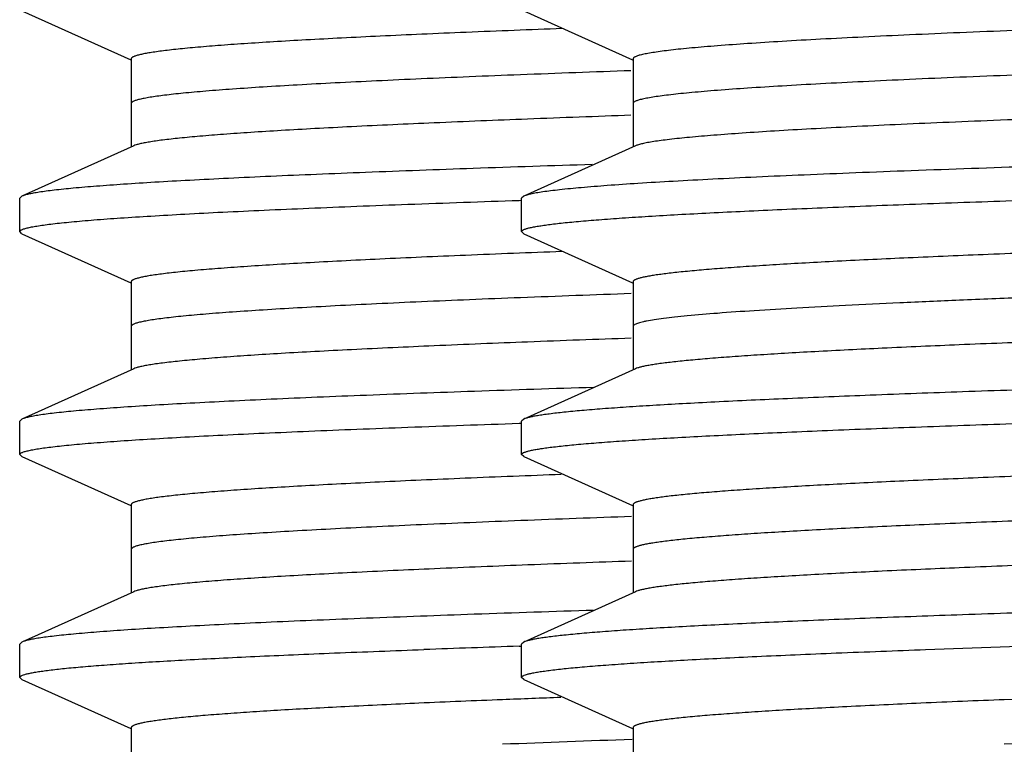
# Model space of a CAD drawing. Header units: inches. Extents: x 0 to 22, y 0 to 17.
# Tile 25 of 217: x 6.1308 to 6.2191, y 5.6432 to 5.7083. Entities that reach past the tile are written whole.
import ezdxf

# ---------------------------------------------------------------- set-up
doc = ezdxf.new("R2010")
doc.units = ezdxf.units.IN
doc.header["$LTSCALE"] = 1.21
doc.header["$MEASUREMENT"] = 0
doc.layers.get('0').update_dxf_attribs({"linetype": 'CONTINUOUS'})
doc.layers.add('02___PRT_ALL_AXES', color=7, linetype='CONTINUOUS')

msp = doc.modelspace()

# ---------------------------------------------------------------- linework, layer by layer
at = {"color": 7, "linetype": 'CONTINUOUS'}
for p, q in [((6.131002, 5.709051), (6.140762, 5.704652)), ((6.176002, 5.709051), (6.185762, 5.704652)), ((6.140799, 5.704734), (6.140799, 5.696834)), ((6.185799, 5.704734), (6.185799, 5.696834)), ((6.14102, 5.696933), (6.131002, 5.692417)), ((6.18602, 5.696933), (6.176002, 5.692417)), ((6.131002, 5.692417), (6.130799, 5.692234)), ((6.176002, 5.692417), (6.175799, 5.692234)), ((6.130799, 5.689234), (6.130799, 5.692234)), ((6.17558, 5.69204), (6.175793, 5.692048)), ((6.175799, 5.689234), (6.175799, 5.692234)), ((6.131002, 5.689051), (6.130799, 5.689234)), ((6.131002, 5.689051), (6.140762, 5.684652)), ((6.176002, 5.689051), (6.175799, 5.689234)), ((6.176002, 5.689051), (6.185762, 5.684652)), ((6.140799, 5.684734), (6.140799, 5.676834)), ((6.185799, 5.684734), (6.185799, 5.676834)), ((6.14102, 5.676933), (6.131002, 5.672417)), ((6.18602, 5.676933), (6.176002, 5.672417)), ((6.131002, 5.672417), (6.130799, 5.672234)), ((6.130799, 5.669234), (6.130799, 5.672234)), ((6.17558, 5.67204), (6.175793, 5.672048)), ((6.176002, 5.672417), (6.175799, 5.672234)), ((6.175799, 5.669234), (6.175799, 5.672234)), ((6.131002, 5.669051), (6.130799, 5.669234)), ((6.131002, 5.669051), (6.140762, 5.664652)), ((6.176002, 5.669051), (6.175799, 5.669234)), ((6.176002, 5.669051), (6.185762, 5.664652)), ((6.140799, 5.664734), (6.140799, 5.656834)), ((6.185799, 5.664734), (6.185799, 5.656834)), ((6.14102, 5.656933), (6.131002, 5.652417)), ((6.18602, 5.656933), (6.176002, 5.652417)), ((6.131002, 5.652417), (6.130799, 5.652234)), ((6.130799, 5.649234), (6.130799, 5.652234)), ((6.175576, 5.65204), (6.175789, 5.652047)), ((6.176002, 5.652417), (6.175799, 5.652234)), ((6.175799, 5.649234), (6.175799, 5.652234)), ((6.131002, 5.649051), (6.130799, 5.649234)), ((6.176002, 5.649051), (6.175799, 5.649234)), ((6.131002, 5.649051), (6.140762, 5.644652)), ((6.176002, 5.649051), (6.185762, 5.644652)), ((6.140799, 5.644734), (6.140799, 5.636834)), ((6.185799, 5.644734), (6.185799, 5.636834))]:
    msp.add_line(p, q, dxfattribs=at)
for centre, radius, start, end in [((6.268971, 2.856026), 2.797573, 91.913132, 92.088071), ((6.267069, 3.303279), 2.345806, 92.143349, 92.271498)]:
    msp.add_arc(centre, radius, start, end, dxfattribs=at)
at = {"color": 9, "linetype": 'CONTINUOUS'}
msp.add_arc((6.28258, 2.892763), 2.752618, 92.016519, 92.258732, dxfattribs=at)
at = {"color": 7, "linetype": 'CONTINUOUS'}
for points, knots in [([(6.342171, 5.710988), (6.337803, 5.710855), (6.328912, 5.710591), (6.315417, 5.710203), (6.301671, 5.709815), (6.287882, 5.709427), (6.274258, 5.709039), (6.261003, 5.708651), (6.248318, 5.708264), (6.236392, 5.707877), (6.227012, 5.707547), (6.220022, 5.707281), (6.215212, 5.707086), (6.210716, 5.706891), (6.206553, 5.706697), (6.202737, 5.706503), (6.199283, 5.706309), (6.196204, 5.706115), (6.193879, 5.705948), (6.192214, 5.705813), (6.191116, 5.705716), (6.190119, 5.705619), (6.189224, 5.705522), (6.188432, 5.705425), (6.187745, 5.705328), (6.187161, 5.705232), (6.186742, 5.705148), (6.186459, 5.705079), (6.186286, 5.705031), (6.186139, 5.704983), (6.186019, 5.704935), (6.185925, 5.704887), (6.185856, 5.704838), (6.185811, 5.704789), (6.185799, 5.704751), (6.185799, 5.704734)], [0, 0, 0, 0, 0.083711, 0.170354, 0.258581, 0.347093, 0.43455, 0.519635, 0.601071, 0.677631, 0.748163, 0.780834, 0.811608, 0.840372, 0.867014, 0.891438, 0.913552, 0.933271, 0.950526, 0.958208, 0.965251, 0.971648, 0.977396, 0.982489, 0.986923, 0.990696, 0.993809, 0.995118, 0.996264, 0.997249, 0.998075, 0.998747, 0.999274, 0.999677, 1, 1, 1, 1]), ([(6.179458, 5.707449), (6.176581, 5.707341), (6.17238, 5.707177), (6.166939, 5.706945), (6.163221, 5.706776), (6.159759, 5.706607), (6.156565, 5.706438), (6.153647, 5.70627), (6.151014, 5.706101), (6.148672, 5.705933), (6.146907, 5.705788), (6.145645, 5.705671), (6.144814, 5.705587), (6.14406, 5.705502), (6.143383, 5.705418), (6.142785, 5.705334), (6.142266, 5.70525), (6.141826, 5.705166), (6.141509, 5.705093), (6.141297, 5.705034), (6.141166, 5.704992), (6.141055, 5.70495), (6.140964, 5.704908), (6.140893, 5.704866), (6.140841, 5.704824), (6.140808, 5.704781), (6.140799, 5.704749), (6.140799, 5.704734)], [0, 0, 0, 0, 0.222274, 0.324483, 0.42034, 0.509578, 0.591952, 0.667221, 0.735177, 0.795639, 0.84843, 0.871904, 0.893412, 0.912942, 0.930481, 0.946019, 0.959549, 0.97107, 0.980592, 0.984608, 0.988133, 0.991174, 0.99374, 0.995851, 0.997541, 0.998879, 1, 1, 1, 1]), ([(6.342171, 5.702988), (6.337944, 5.702859), (6.329345, 5.702603), (6.316291, 5.702228), (6.302989, 5.701852), (6.28963, 5.701476), (6.276399, 5.701101), (6.263485, 5.700725), (6.251069, 5.70035), (6.239327, 5.699975), (6.228424, 5.6996), (6.219935, 5.69928), (6.213678, 5.699021), (6.209425, 5.698833), (6.205488, 5.698644), (6.20188, 5.698456), (6.198615, 5.698268), (6.195703, 5.698081), (6.193156, 5.697894), (6.190982, 5.697708), (6.189407, 5.697546), (6.18834, 5.697413), (6.187685, 5.697319), (6.187128, 5.697226), (6.18667, 5.697133), (6.18635, 5.697052), (6.186144, 5.696984), (6.186059, 5.696951), (6.18602, 5.696933)], [0, 0, 0, 0, 0.081155, 0.165106, 0.250622, 0.336525, 0.421596, 0.504634, 0.58447, 0.659977, 0.73009, 0.793822, 0.823011, 0.850276, 0.875519, 0.898656, 0.919603, 0.938287, 0.954645, 0.96862, 0.980167, 0.985019, 0.989252, 0.992864, 0.995856, 0.998231, 0.99919, 1, 1, 1, 1]), ([(6.185617, 5.699672), (6.182524, 5.699563), (6.176635, 5.699347), (6.168282, 5.699009), (6.161924, 5.698718), (6.157355, 5.698482), (6.15434, 5.698311), (6.151613, 5.698141), (6.149181, 5.697972), (6.147051, 5.697802), (6.14523, 5.697634), (6.143909, 5.697487), (6.14301, 5.697367), (6.142456, 5.697282), (6.141981, 5.697198), (6.141588, 5.697114), (6.141275, 5.69703), (6.141095, 5.696967), (6.14102, 5.696933)], [0, 0, 0, 0, 0.207668, 0.395324, 0.560808, 0.634635, 0.702227, 0.763388, 0.817954, 0.865766, 0.906689, 0.940627, 0.95495, 0.967497, 0.978267, 0.987263, 0.994498, 1, 1, 1, 1]), ([(6.175799, 5.689234), (6.175799, 5.689247), (6.175807, 5.689276), (6.175836, 5.689315), (6.175883, 5.689353), (6.175946, 5.689391), (6.176027, 5.689429), (6.176126, 5.689467), (6.176242, 5.689505), (6.176431, 5.689559), (6.176713, 5.689625), (6.177105, 5.6897), (6.177567, 5.689776), (6.1781, 5.689852), (6.178703, 5.689929), (6.179375, 5.690005), (6.180117, 5.690081), (6.181243, 5.690187), (6.182821, 5.690318), (6.184915, 5.69047), (6.187274, 5.690623), (6.189891, 5.690775), (6.192762, 5.690928), (6.195878, 5.691081), (6.199234, 5.691233), (6.204162, 5.691444), (6.210857, 5.691704), (6.219488, 5.692008), (6.228855, 5.692312), (6.238872, 5.692617), (6.249444, 5.692922), (6.260475, 5.693227), (6.271861, 5.693533), (6.283497, 5.693838), (6.295276, 5.694143), (6.307088, 5.694449), (6.318822, 5.694754), (6.33037, 5.695059), (6.341626, 5.695364), (6.352483, 5.69567), (6.362843, 5.695974), (6.372608, 5.696279), (6.381689, 5.696584), (6.389999, 5.696888), (6.397464, 5.697191), (6.403122, 5.697452), (6.407175, 5.697664), (6.409841, 5.697816), (6.41225, 5.697969), (6.414396, 5.698121), (6.416273, 5.698273), (6.417878, 5.698424), (6.419042, 5.698555), (6.419834, 5.698663), (6.420324, 5.698739), (6.420743, 5.698815), (6.421092, 5.69889), (6.42137, 5.698965), (6.421529, 5.699021), (6.421596, 5.699051)], [0, 0, 0, 0, 0.00016, 0.00035, 0.000589, 0.000887, 0.001248, 0.001676, 0.002172, 0.002737, 0.004077, 0.005697, 0.007601, 0.009787, 0.012256, 0.015005, 0.018035, 0.021342, 0.028787, 0.037324, 0.046933, 0.057592, 0.069278, 0.081963, 0.095618, 0.110212, 0.14208, 0.177272, 0.215461, 0.256295, 0.299394, 0.344359, 0.390773, 0.438206, 0.486219, 0.534365, 0.582197, 0.629271, 0.675151, 0.719412, 0.761644, 0.801456, 0.838478, 0.872365, 0.902807, 0.929519, 0.941399, 0.952258, 0.96207, 0.970814, 0.978471, 0.985022, 0.990456, 0.992751, 0.994763, 0.996493, 0.99794, 0.999108, 1, 1, 1, 1]), ([(6.346009, 5.698488), (6.341396, 5.698359), (6.33201, 5.698102), (6.317762, 5.697726), (6.303244, 5.697349), (6.288664, 5.696972), (6.274228, 5.696596), (6.26014, 5.696219), (6.246601, 5.695843), (6.233803, 5.695467), (6.221928, 5.695091), (6.212686, 5.69477), (6.205879, 5.694511), (6.201257, 5.694322), (6.196981, 5.694133), (6.193067, 5.693944), (6.189528, 5.693756), (6.186377, 5.693568), (6.183625, 5.693381), (6.181282, 5.693194), (6.17959, 5.693032), (6.178447, 5.692898), (6.177749, 5.692804), (6.177158, 5.692711), (6.176675, 5.692618), (6.176341, 5.692536), (6.176129, 5.692469), (6.176041, 5.692435), (6.176003, 5.692417)], [0, 0, 0, 0, 0.081366, 0.165531, 0.251272, 0.337392, 0.422661, 0.505869, 0.585838, 0.661436, 0.731589, 0.795304, 0.824461, 0.851679, 0.876861, 0.899917, 0.920768, 0.939339, 0.955566, 0.969394, 0.980774, 0.985537, 0.989676, 0.99319, 0.996079, 0.998345, 0.999248, 1, 1, 1, 1]), ([(6.182136, 5.695254), (6.178579, 5.695141), (6.171805, 5.694917), (6.163563, 5.694617), (6.157511, 5.694374), (6.15341, 5.694197), (6.149621, 5.694021), (6.146155, 5.693845), (6.143022, 5.693669), (6.140234, 5.693493), (6.137797, 5.693318), (6.135721, 5.693143), (6.134219, 5.692991), (6.133203, 5.692867), (6.13258, 5.692779), (6.132051, 5.692691), (6.131616, 5.692604), (6.131313, 5.692528), (6.131119, 5.692465), (6.131039, 5.692433), (6.131003, 5.692417)], [0, 0, 0, 0, 0.208321, 0.396734, 0.482733, 0.562905, 0.636996, 0.704784, 0.76606, 0.82063, 0.868337, 0.909035, 0.942604, 0.956692, 0.968969, 0.979432, 0.988079, 0.994924, 0.99768, 1, 1, 1, 1]), ([(6.411579, 5.694535), (6.411513, 5.694506), (6.411357, 5.694449), (6.411089, 5.694374), (6.410756, 5.694299), (6.410358, 5.694223), (6.409896, 5.694148), (6.409153, 5.69404), (6.408064, 5.693909), (6.406567, 5.693758), (6.404822, 5.693607), (6.402831, 5.693455), (6.400599, 5.693303), (6.398132, 5.69315), (6.394389, 5.692939), (6.389168, 5.692678), (6.382288, 5.692375), (6.374635, 5.692072), (6.366281, 5.691768), (6.357303, 5.691464), (6.347784, 5.691159), (6.337811, 5.690854), (6.327477, 5.69055), (6.316879, 5.690245), (6.306112, 5.68994), (6.295279, 5.689635), (6.284477, 5.68933), (6.273809, 5.689026), (6.263371, 5.688721), (6.253261, 5.688416), (6.243573, 5.688112), (6.234395, 5.687807), (6.225814, 5.687503), (6.217907, 5.6872), (6.210749, 5.686896), (6.205282, 5.686636), (6.201332, 5.686425), (6.198704, 5.686273), (6.196306, 5.68612), (6.194146, 5.685968), (6.192229, 5.685817), (6.190784, 5.685686), (6.189753, 5.68558), (6.189074, 5.685504), (6.188458, 5.685427), (6.187906, 5.685351), (6.187418, 5.685275), (6.186995, 5.6852), (6.186636, 5.685124), (6.186378, 5.685058), (6.186204, 5.685005), (6.186098, 5.684967), (6.186008, 5.684929), (6.185934, 5.684891), (6.185875, 5.684853), (6.185833, 5.684815), (6.185806, 5.684776), (6.185799, 5.684747), (6.185799, 5.684734)], [0, 0, 0, 0, 0.000957, 0.002188, 0.003697, 0.005486, 0.007556, 0.009907, 0.015449, 0.022103, 0.029855, 0.038689, 0.048586, 0.059523, 0.071475, 0.098314, 0.128856, 0.162822, 0.199896, 0.239737, 0.281977, 0.326226, 0.372076, 0.419101, 0.466867, 0.514934, 0.562856, 0.610191, 0.656501, 0.701358, 0.744347, 0.785072, 0.823156, 0.858247, 0.890022, 0.918188, 0.930836, 0.942487, 0.953114, 0.962695, 0.971208, 0.978632, 0.981932, 0.984954, 0.987698, 0.990162, 0.992345, 0.994247, 0.995867, 0.997209, 0.997776, 0.998275, 0.998707, 0.999074, 0.999378, 0.999626, 0.999827, 1, 1, 1, 1]), ([(6.130799, 5.689234), (6.130799, 5.689249), (6.13081, 5.689283), (6.130849, 5.689328), (6.130909, 5.689371), (6.130992, 5.689414), (6.131097, 5.689457), (6.131226, 5.689501), (6.131378, 5.689544), (6.131626, 5.689606), (6.131994, 5.689681), (6.132506, 5.689767), (6.133109, 5.689854), (6.133805, 5.689941), (6.134591, 5.690028), (6.135467, 5.690115), (6.136434, 5.690203), (6.137899, 5.690324), (6.13995, 5.690474), (6.142669, 5.690647), (6.145725, 5.690822), (6.149109, 5.690996), (6.15281, 5.69117), (6.156818, 5.691345), (6.161121, 5.69152), (6.167407, 5.69176), (6.172258, 5.691929), (6.17558, 5.69204)], [0, 0, 0, 0, 0.001008, 0.002256, 0.003879, 0.00594, 0.00847, 0.011483, 0.014989, 0.018994, 0.02851, 0.040047, 0.053609, 0.06919, 0.08678, 0.106369, 0.127947, 0.1515, 0.204462, 0.26509, 0.333212, 0.408627, 0.491099, 0.580388, 0.676223, 0.778309, 1, 1, 1, 1]), ([(6.179403, 5.687447), (6.176529, 5.687339), (6.172334, 5.687175), (6.166901, 5.686944), (6.163187, 5.686775), (6.159731, 5.686606), (6.156542, 5.686437), (6.153628, 5.686269), (6.150998, 5.6861), (6.14866, 5.685932), (6.146897, 5.685788), (6.145638, 5.68567), (6.144808, 5.685586), (6.144055, 5.685502), (6.143379, 5.685417), (6.142782, 5.685333), (6.142264, 5.68525), (6.141824, 5.685166), (6.141508, 5.685093), (6.141296, 5.685034), (6.141165, 5.684992), (6.141055, 5.68495), (6.140964, 5.684908), (6.140893, 5.684866), (6.140841, 5.684824), (6.140808, 5.684781), (6.140799, 5.684749), (6.140799, 5.684734)], [0, 0, 0, 0, 0.222291, 0.324502, 0.420363, 0.5096, 0.591971, 0.667241, 0.735192, 0.795649, 0.848439, 0.871911, 0.893417, 0.912944, 0.930482, 0.946019, 0.959549, 0.97107, 0.98059, 0.984606, 0.98813, 0.99117, 0.993737, 0.995848, 0.997539, 0.998878, 1, 1, 1, 1]), ([(6.411799, 5.686734), (6.411799, 5.686721), (6.411793, 5.686693), (6.411766, 5.686654), (6.411723, 5.686615), (6.411665, 5.686578), (6.411591, 5.68654), (6.411501, 5.686502), (6.411394, 5.686464), (6.411221, 5.68641), (6.410963, 5.686344), (6.410604, 5.686269), (6.41018, 5.686193), (6.409693, 5.686117), (6.409141, 5.686041), (6.408525, 5.685965), (6.407846, 5.685889), (6.406815, 5.685783), (6.40537, 5.685652), (6.403452, 5.6855), (6.401292, 5.685348), (6.398895, 5.685196), (6.396266, 5.685043), (6.392317, 5.684832), (6.38685, 5.684572), (6.379692, 5.684269), (6.371785, 5.683965), (6.363203, 5.683661), (6.354026, 5.683357), (6.344337, 5.683052), (6.334227, 5.682748), (6.32379, 5.682443), (6.313121, 5.682138), (6.30232, 5.681833), (6.291486, 5.681528), (6.28072, 5.681224), (6.270121, 5.680919), (6.259788, 5.680614), (6.249815, 5.680309), (6.240296, 5.680005), (6.231317, 5.679701), (6.222963, 5.679397), (6.215311, 5.679093), (6.208431, 5.67879), (6.20321, 5.67853), (6.199467, 5.678318), (6.197, 5.678166), (6.194768, 5.678014), (6.192777, 5.677862), (6.191032, 5.67771), (6.189535, 5.677559), (6.188446, 5.677428), (6.187703, 5.677321), (6.187241, 5.677245), (6.186843, 5.677169), (6.18651, 5.677094), (6.186241, 5.677019), (6.186086, 5.676963), (6.18602, 5.676933)], [0, 0, 0, 0, 0.000173, 0.000374, 0.000621, 0.000926, 0.001292, 0.001724, 0.002223, 0.00279, 0.004132, 0.005754, 0.007655, 0.009838, 0.012301, 0.015045, 0.018067, 0.021368, 0.028792, 0.037304, 0.046885, 0.057513, 0.069164, 0.081811, 0.109978, 0.141753, 0.176844, 0.214928, 0.255652, 0.298642, 0.343499, 0.389809, 0.437144, 0.485066, 0.533133, 0.580899, 0.627925, 0.673774, 0.718023, 0.760263, 0.800105, 0.837179, 0.871144, 0.901687, 0.928525, 0.940478, 0.951414, 0.961311, 0.970146, 0.977898, 0.984551, 0.990094, 0.992445, 0.994515, 0.996304, 0.997812, 0.999043, 1, 1, 1, 1]), ([(6.421788, 5.682192), (6.421781, 5.682178), (6.421758, 5.682149), (6.42171, 5.682111), (6.421646, 5.682074), (6.421526, 5.682019), (6.421331, 5.681953), (6.421043, 5.681879), (6.420686, 5.681803), (6.420259, 5.681728), (6.419761, 5.681652), (6.41896, 5.681545), (6.417786, 5.681414), (6.416172, 5.681264), (6.414287, 5.681113), (6.412137, 5.680961), (6.409726, 5.68081), (6.40706, 5.680658), (6.404145, 5.680506), (6.400987, 5.680354), (6.397594, 5.680201), (6.392623, 5.679992), (6.385884, 5.679733), (6.377212, 5.679431), (6.367818, 5.679127), (6.357789, 5.678824), (6.347218, 5.67852), (6.336201, 5.678216), (6.324839, 5.677912), (6.313238, 5.677608), (6.301504, 5.677304), (6.289745, 5.677), (6.27807, 5.676696), (6.266585, 5.676392), (6.255397, 5.676088), (6.244609, 5.675784), (6.234319, 5.675481), (6.224622, 5.675177), (6.215608, 5.674874), (6.207359, 5.674572), (6.199951, 5.67427), (6.194336, 5.67401), (6.190315, 5.673799), (6.187669, 5.673647), (6.185279, 5.673495), (6.18315, 5.673344), (6.181287, 5.673193), (6.179695, 5.673042), (6.178539, 5.672911), (6.177753, 5.672804), (6.177267, 5.672728), (6.176851, 5.672653), (6.176504, 5.672578), (6.176228, 5.672503), (6.176069, 5.672447), (6.176003, 5.672417)], [0, 0, 0, 0, 0.000194, 0.000437, 0.00074, 0.001106, 0.002038, 0.003243, 0.004726, 0.006489, 0.008533, 0.010857, 0.016341, 0.022932, 0.030618, 0.039382, 0.049203, 0.060062, 0.071932, 0.084786, 0.098596, 0.11333, 0.14543, 0.180796, 0.219101, 0.259992, 0.303094, 0.348011, 0.394329, 0.441625, 0.489463, 0.537402, 0.585001, 0.631823, 0.677436, 0.721423, 0.763377, 0.802916, 0.839674, 0.873313, 0.903528, 0.930038, 0.941828, 0.952604, 0.962342, 0.97102, 0.978619, 0.985122, 0.990517, 0.992796, 0.994794, 0.996513, 0.997951, 0.999112, 1, 1, 1, 1]), ([(6.185635, 5.679673), (6.18254, 5.679564), (6.176649, 5.679348), (6.168293, 5.679009), (6.161932, 5.678718), (6.157361, 5.678482), (6.154345, 5.678312), (6.151617, 5.678142), (6.149184, 5.677972), (6.147054, 5.677803), (6.145232, 5.677634), (6.14391, 5.677487), (6.143011, 5.677367), (6.142456, 5.677282), (6.141982, 5.677198), (6.141588, 5.677114), (6.141275, 5.67703), (6.141095, 5.676967), (6.14102, 5.676933)], [0, 0, 0, 0, 0.207666, 0.39532, 0.560808, 0.634634, 0.702229, 0.76339, 0.817955, 0.86577, 0.906693, 0.940629, 0.954953, 0.967501, 0.978271, 0.987266, 0.994499, 1, 1, 1, 1]), ([(6.175799, 5.669234), (6.175799, 5.669247), (6.175807, 5.669276), (6.175836, 5.669315), (6.175883, 5.669353), (6.175946, 5.669391), (6.176027, 5.669429), (6.176126, 5.669467), (6.176242, 5.669505), (6.176431, 5.669559), (6.176713, 5.669625), (6.177105, 5.6697), (6.177567, 5.669776), (6.1781, 5.669852), (6.178703, 5.669929), (6.179375, 5.670005), (6.180117, 5.670081), (6.181243, 5.670187), (6.182821, 5.670318), (6.184915, 5.67047), (6.187274, 5.670623), (6.189891, 5.670775), (6.192762, 5.670928), (6.195878, 5.671081), (6.199234, 5.671233), (6.204162, 5.671444), (6.210857, 5.671704), (6.219488, 5.672008), (6.228855, 5.672312), (6.238872, 5.672617), (6.249444, 5.672922), (6.260475, 5.673227), (6.271861, 5.673533), (6.283498, 5.673838), (6.295276, 5.674143), (6.307088, 5.674449), (6.318822, 5.674754), (6.33037, 5.675059), (6.341626, 5.675364), (6.352483, 5.67567), (6.362843, 5.675974), (6.372608, 5.676279), (6.381689, 5.676584), (6.39, 5.676888), (6.397464, 5.677191), (6.403123, 5.677452), (6.407175, 5.677664), (6.409841, 5.677816), (6.41225, 5.677969), (6.414396, 5.678121), (6.416273, 5.678273), (6.417878, 5.678424), (6.419042, 5.678555), (6.419834, 5.678663), (6.420324, 5.678739), (6.420743, 5.678815), (6.421092, 5.67889), (6.42137, 5.678965), (6.421529, 5.679021), (6.421596, 5.679051)], [0, 0, 0, 0, 0.00016, 0.00035, 0.000589, 0.000887, 0.001248, 0.001676, 0.002172, 0.002737, 0.004077, 0.005697, 0.007601, 0.009787, 0.012256, 0.015005, 0.018034, 0.021342, 0.028787, 0.037324, 0.046933, 0.057592, 0.069278, 0.081963, 0.095618, 0.110212, 0.14208, 0.177272, 0.215461, 0.256295, 0.299394, 0.344359, 0.390773, 0.438206, 0.486219, 0.534365, 0.582197, 0.629271, 0.675151, 0.719413, 0.761645, 0.801457, 0.838478, 0.872366, 0.902807, 0.929519, 0.9414, 0.952258, 0.96207, 0.970814, 0.978471, 0.985022, 0.990456, 0.992751, 0.994763, 0.996493, 0.99794, 0.999108, 1, 1, 1, 1]), ([(6.182266, 5.675259), (6.1787, 5.675145), (6.17191, 5.674921), (6.163648, 5.67462), (6.15758, 5.674377), (6.153468, 5.6742), (6.149669, 5.674023), (6.146194, 5.673847), (6.143053, 5.673671), (6.140257, 5.673495), (6.137814, 5.673319), (6.135733, 5.673144), (6.134227, 5.672992), (6.133208, 5.672867), (6.132583, 5.672779), (6.132053, 5.672692), (6.131617, 5.672605), (6.131314, 5.672528), (6.13112, 5.672465), (6.131039, 5.672433), (6.131003, 5.672417)], [0, 0, 0, 0, 0.208299, 0.396705, 0.482709, 0.562886, 0.636982, 0.704778, 0.766058, 0.820634, 0.868348, 0.909047, 0.942618, 0.956705, 0.968982, 0.979442, 0.988086, 0.994928, 0.997682, 1, 1, 1, 1]), ([(6.411579, 5.674535), (6.411513, 5.674506), (6.411357, 5.674449), (6.411089, 5.674374), (6.410756, 5.674299), (6.410358, 5.674223), (6.409896, 5.674148), (6.409153, 5.67404), (6.408064, 5.673909), (6.406567, 5.673758), (6.404822, 5.673607), (6.402831, 5.673455), (6.400599, 5.673303), (6.398132, 5.67315), (6.394389, 5.672939), (6.389168, 5.672678), (6.382288, 5.672375), (6.374635, 5.672072), (6.366281, 5.671768), (6.357303, 5.671464), (6.347784, 5.671159), (6.337811, 5.670854), (6.327477, 5.67055), (6.316879, 5.670245), (6.306112, 5.66994), (6.295279, 5.669635), (6.284477, 5.66933), (6.273809, 5.669026), (6.263371, 5.668721), (6.253261, 5.668416), (6.243573, 5.668112), (6.234395, 5.667807), (6.225814, 5.667503), (6.217907, 5.6672), (6.210749, 5.666896), (6.205282, 5.666636), (6.201332, 5.666425), (6.198704, 5.666273), (6.196306, 5.66612), (6.194146, 5.665968), (6.192229, 5.665817), (6.190784, 5.665686), (6.189753, 5.66558), (6.189074, 5.665504), (6.188458, 5.665427), (6.187906, 5.665351), (6.187418, 5.665275), (6.186995, 5.6652), (6.186636, 5.665124), (6.186378, 5.665058), (6.186204, 5.665005), (6.186098, 5.664967), (6.186008, 5.664929), (6.185934, 5.664891), (6.185875, 5.664853), (6.185833, 5.664815), (6.185806, 5.664776), (6.185799, 5.664747), (6.185799, 5.664734)], [0, 0, 0, 0, 0.000957, 0.002188, 0.003697, 0.005486, 0.007556, 0.009907, 0.015449, 0.022103, 0.029855, 0.038689, 0.048586, 0.059523, 0.071475, 0.098314, 0.128856, 0.162822, 0.199896, 0.239737, 0.281977, 0.326226, 0.372076, 0.419101, 0.466867, 0.514934, 0.562856, 0.610191, 0.656501, 0.701358, 0.744347, 0.785072, 0.823156, 0.858247, 0.890022, 0.918188, 0.930836, 0.942487, 0.953114, 0.962695, 0.971208, 0.978633, 0.981932, 0.984954, 0.987698, 0.990162, 0.992345, 0.994247, 0.995868, 0.997209, 0.997776, 0.998275, 0.998707, 0.999074, 0.999378, 0.999626, 0.999827, 1, 1, 1, 1]), ([(6.130799, 5.669234), (6.130799, 5.669249), (6.13081, 5.669283), (6.130849, 5.669328), (6.130909, 5.669371), (6.130992, 5.669414), (6.131097, 5.669457), (6.131226, 5.669501), (6.131378, 5.669544), (6.131626, 5.669606), (6.131994, 5.669681), (6.132506, 5.669767), (6.133109, 5.669854), (6.133805, 5.669941), (6.134591, 5.670028), (6.135467, 5.670115), (6.136434, 5.670203), (6.137899, 5.670324), (6.13995, 5.670474), (6.142669, 5.670647), (6.145725, 5.670822), (6.149109, 5.670996), (6.15281, 5.67117), (6.156818, 5.671345), (6.161121, 5.67152), (6.167407, 5.67176), (6.172258, 5.671929), (6.17558, 5.67204)], [0, 0, 0, 0, 0.001008, 0.002256, 0.003879, 0.00594, 0.00847, 0.011483, 0.014989, 0.018994, 0.02851, 0.040047, 0.053609, 0.06919, 0.08678, 0.106369, 0.127947, 0.1515, 0.204462, 0.26509, 0.333212, 0.408627, 0.491099, 0.580388, 0.676223, 0.778308, 1, 1, 1, 1]), ([(6.179362, 5.667445), (6.176491, 5.667338), (6.1723, 5.667174), (6.166872, 5.666942), (6.163163, 5.666773), (6.15971, 5.666605), (6.156524, 5.666436), (6.153614, 5.666268), (6.150987, 5.6661), (6.148651, 5.665932), (6.146891, 5.665787), (6.145632, 5.66567), (6.144803, 5.665585), (6.144051, 5.665501), (6.143376, 5.665417), (6.14278, 5.665333), (6.142262, 5.665249), (6.141823, 5.665166), (6.141508, 5.665093), (6.141295, 5.665033), (6.141165, 5.664991), (6.141055, 5.66495), (6.140964, 5.664908), (6.140893, 5.664866), (6.140841, 5.664824), (6.140808, 5.664781), (6.140799, 5.664749), (6.140799, 5.664734)], [0, 0, 0, 0, 0.222304, 0.324516, 0.42038, 0.509617, 0.591986, 0.667255, 0.735204, 0.795657, 0.848446, 0.871918, 0.893422, 0.912947, 0.930482, 0.946019, 0.95955, 0.971071, 0.980591, 0.984606, 0.988129, 0.991169, 0.993735, 0.995846, 0.997538, 0.998877, 1, 1, 1, 1]), ([(6.411799, 5.666734), (6.411799, 5.666721), (6.411793, 5.666693), (6.411766, 5.666654), (6.411723, 5.666615), (6.411665, 5.666578), (6.411591, 5.66654), (6.411501, 5.666502), (6.411394, 5.666464), (6.411221, 5.66641), (6.410963, 5.666344), (6.410604, 5.666269), (6.41018, 5.666193), (6.409693, 5.666117), (6.409141, 5.666041), (6.408525, 5.665965), (6.407846, 5.665889), (6.406815, 5.665783), (6.40537, 5.665652), (6.403452, 5.6655), (6.401292, 5.665348), (6.398895, 5.665196), (6.396266, 5.665043), (6.392317, 5.664832), (6.38685, 5.664572), (6.379692, 5.664269), (6.371785, 5.663965), (6.363203, 5.663661), (6.354026, 5.663357), (6.344337, 5.663052), (6.334227, 5.662748), (6.32379, 5.662443), (6.313121, 5.662138), (6.30232, 5.661833), (6.291486, 5.661528), (6.28072, 5.661224), (6.270121, 5.660919), (6.259788, 5.660614), (6.249815, 5.660309), (6.240296, 5.660005), (6.231317, 5.659701), (6.222963, 5.659397), (6.215311, 5.659093), (6.208431, 5.65879), (6.20321, 5.65853), (6.199467, 5.658318), (6.197, 5.658166), (6.194768, 5.658014), (6.192777, 5.657862), (6.191032, 5.657711), (6.189535, 5.657559), (6.188446, 5.657428), (6.187703, 5.657321), (6.187241, 5.657245), (6.186843, 5.657169), (6.18651, 5.657094), (6.186241, 5.657019), (6.186086, 5.656963), (6.18602, 5.656933)], [0, 0, 0, 0, 0.000173, 0.000374, 0.000621, 0.000926, 0.001292, 0.001724, 0.002223, 0.00279, 0.004132, 0.005753, 0.007655, 0.009838, 0.012301, 0.015044, 0.018067, 0.021367, 0.028792, 0.037304, 0.046885, 0.057513, 0.069164, 0.081811, 0.109978, 0.141753, 0.176844, 0.214928, 0.255652, 0.298642, 0.343499, 0.389809, 0.437144, 0.485066, 0.533133, 0.5809, 0.627925, 0.673774, 0.718023, 0.760263, 0.800105, 0.837179, 0.871144, 0.901687, 0.928525, 0.940478, 0.951415, 0.961311, 0.970146, 0.977898, 0.984551, 0.990094, 0.992445, 0.994515, 0.996304, 0.997813, 0.999043, 1, 1, 1, 1]), ([(6.421788, 5.662192), (6.421781, 5.662178), (6.421758, 5.662149), (6.42171, 5.662111), (6.421646, 5.662074), (6.421526, 5.662019), (6.421331, 5.661953), (6.421044, 5.661879), (6.420686, 5.661803), (6.420259, 5.661728), (6.419761, 5.661652), (6.41896, 5.661545), (6.417786, 5.661414), (6.416172, 5.661264), (6.414287, 5.661113), (6.412137, 5.660961), (6.409727, 5.66081), (6.407061, 5.660658), (6.404145, 5.660506), (6.400988, 5.660354), (6.397595, 5.660201), (6.392624, 5.659992), (6.385885, 5.659733), (6.377212, 5.659431), (6.367818, 5.659127), (6.357789, 5.658824), (6.347218, 5.65852), (6.336201, 5.658216), (6.324839, 5.657912), (6.313238, 5.657608), (6.301504, 5.657304), (6.289746, 5.657), (6.27807, 5.656696), (6.266586, 5.656392), (6.255397, 5.656088), (6.244609, 5.655784), (6.234319, 5.655481), (6.224622, 5.655177), (6.215607, 5.654874), (6.207359, 5.654572), (6.199951, 5.65427), (6.194336, 5.65401), (6.190315, 5.653799), (6.187669, 5.653647), (6.185279, 5.653495), (6.18315, 5.653344), (6.181287, 5.653193), (6.179695, 5.653042), (6.178539, 5.652911), (6.177753, 5.652804), (6.177267, 5.652728), (6.176851, 5.652653), (6.176504, 5.652578), (6.176228, 5.652503), (6.176069, 5.652447), (6.176003, 5.652417)], [0, 0, 0, 0, 0.000194, 0.000437, 0.00074, 0.001106, 0.002038, 0.003243, 0.004726, 0.006489, 0.008533, 0.010857, 0.016341, 0.022931, 0.030618, 0.039381, 0.049203, 0.060061, 0.071931, 0.084785, 0.098594, 0.113328, 0.145429, 0.180795, 0.2191, 0.259992, 0.303094, 0.34801, 0.394329, 0.441625, 0.489462, 0.537402, 0.585001, 0.631822, 0.677435, 0.721422, 0.763377, 0.802916, 0.839674, 0.873314, 0.903528, 0.930038, 0.941828, 0.952604, 0.962342, 0.97102, 0.978619, 0.985122, 0.990517, 0.992796, 0.994794, 0.996513, 0.997951, 0.999112, 1, 1, 1, 1]), ([(6.185669, 5.659674), (6.182572, 5.659565), (6.176676, 5.659349), (6.168314, 5.65901), (6.161948, 5.658719), (6.157374, 5.658483), (6.154356, 5.658312), (6.151625, 5.658142), (6.14919, 5.657972), (6.147058, 5.657803), (6.145235, 5.657634), (6.143912, 5.657487), (6.143012, 5.657367), (6.142457, 5.657282), (6.141982, 5.657198), (6.141588, 5.657114), (6.141275, 5.65703), (6.141095, 5.656967), (6.14102, 5.656933)], [0, 0, 0, 0, 0.20766, 0.395314, 0.560806, 0.634632, 0.702229, 0.763394, 0.817959, 0.865775, 0.9067, 0.940634, 0.954957, 0.967506, 0.978277, 0.987271, 0.994502, 1, 1, 1, 1]), ([(6.21204, 5.651742), (6.216493, 5.651905), (6.225904, 5.652223), (6.240673, 5.652673), (6.256638, 5.653124), (6.273469, 5.653576), (6.290822, 5.654028), (6.308338, 5.654481), (6.325658, 5.654933), (6.342426, 5.655384), (6.355896, 5.655767), (6.366139, 5.656077), (6.373328, 5.656304), (6.380133, 5.656532), (6.386519, 5.656759), (6.392453, 5.656986), (6.397906, 5.657213), (6.402848, 5.657439), (6.407255, 5.657666), (6.410582, 5.65786), (6.412959, 5.658018), (6.414523, 5.658132), (6.415938, 5.658246), (6.417203, 5.658359), (6.418314, 5.658472), (6.419273, 5.658585), (6.420076, 5.658697), (6.420648, 5.658795), (6.421026, 5.658876), (6.421252, 5.658932), (6.421438, 5.658988), (6.421548, 5.65903), (6.421596, 5.659051)], [0, 0, 0, 0, 0.063743, 0.134683, 0.211354, 0.292186, 0.375518, 0.459639, 0.542816, 0.623342, 0.699565, 0.73557, 0.76992, 0.802438, 0.832958, 0.861322, 0.887387, 0.911016, 0.932092, 0.950505, 0.958684, 0.966164, 0.972935, 0.978989, 0.98432, 0.988922, 0.992791, 0.995924, 0.997214, 0.998323, 0.99925, 1, 1, 1, 1]), ([(6.182265, 5.655259), (6.178699, 5.655145), (6.171909, 5.654921), (6.163647, 5.65462), (6.157579, 5.654377), (6.153468, 5.6542), (6.149668, 5.654023), (6.146193, 5.653847), (6.143053, 5.653671), (6.140257, 5.653494), (6.137814, 5.653319), (6.135732, 5.653144), (6.134227, 5.652992), (6.133208, 5.652867), (6.132583, 5.652779), (6.132053, 5.652692), (6.131617, 5.652605), (6.131314, 5.652528), (6.13112, 5.652465), (6.131039, 5.652433), (6.131003, 5.652417)], [0, 0, 0, 0, 0.2083, 0.396706, 0.48271, 0.562886, 0.636982, 0.704779, 0.766059, 0.820634, 0.868348, 0.909047, 0.942617, 0.956705, 0.968982, 0.979442, 0.988086, 0.994928, 0.997682, 1, 1, 1, 1]), ([(6.411579, 5.654535), (6.411531, 5.654514), (6.411424, 5.654473), (6.411243, 5.654417), (6.411026, 5.65436), (6.410666, 5.65428), (6.410126, 5.654182), (6.409371, 5.65407), (6.408474, 5.653957), (6.407436, 5.653844), (6.40626, 5.653731), (6.404418, 5.653573), (6.401779, 5.653378), (6.398221, 5.653153), (6.394153, 5.652927), (6.389596, 5.652701), (6.384574, 5.652475), (6.379113, 5.652248), (6.37324, 5.652021), (6.366986, 5.651794), (6.360382, 5.651567), (6.350978, 5.651258), (6.338616, 5.650876), (6.323233, 5.650426), (6.307351, 5.649975), (6.291293, 5.649523), (6.27539, 5.649072), (6.259965, 5.648621), (6.245335, 5.648171), (6.2318, 5.647722), (6.223175, 5.647404), (6.219093, 5.647242)], [0, 0, 0, 0, 0.000806, 0.001788, 0.00295, 0.004294, 0.007528, 0.011492, 0.016185, 0.021603, 0.02774, 0.034589, 0.050389, 0.068927, 0.090107, 0.113826, 0.13996, 0.168377, 0.198932, 0.231469, 0.265821, 0.301813, 0.377972, 0.458388, 0.541417, 0.625361, 0.708502, 0.78914, 0.865623, 0.936396, 1, 1, 1, 1]), ([(6.130811, 5.649279), (6.130819, 5.649293), (6.130843, 5.649322), (6.130892, 5.64936), (6.130959, 5.649398), (6.131082, 5.649453), (6.131281, 5.649519), (6.131575, 5.649595), (6.13194, 5.64967), (6.132376, 5.649746), (6.132883, 5.649823), (6.133699, 5.649931), (6.134894, 5.650062), (6.136537, 5.650214), (6.138455, 5.650366), (6.140642, 5.650519), (6.143093, 5.650672), (6.145804, 5.650825), (6.148767, 5.650978), (6.151975, 5.651132), (6.155422, 5.651285), (6.16047, 5.651496), (6.164368, 5.651645), (6.16704, 5.651742)], [0, 0, 0, 0, 0.001338, 0.003026, 0.005121, 0.007654, 0.014093, 0.022416, 0.032653, 0.044815, 0.058904, 0.074915, 0.112685, 0.158069, 0.210966, 0.271261, 0.338825, 0.413493, 0.495091, 0.583438, 0.678335, 0.779577, 1, 1, 1, 1]), ([(6.175811, 5.649279), (6.175819, 5.649293), (6.175843, 5.649322), (6.175892, 5.64936), (6.175959, 5.649398), (6.176082, 5.649453), (6.176281, 5.649519), (6.176575, 5.649595), (6.17694, 5.64967), (6.177376, 5.649746), (6.177883, 5.649823), (6.178699, 5.649931), (6.179894, 5.650062), (6.181537, 5.650214), (6.183455, 5.650366), (6.185642, 5.650519), (6.188093, 5.650672), (6.190804, 5.650825), (6.193767, 5.650978), (6.196975, 5.651132), (6.200422, 5.651285), (6.20547, 5.651496), (6.209368, 5.651645), (6.21204, 5.651742)], [0, 0, 0, 0, 0.001338, 0.003026, 0.005121, 0.007654, 0.014093, 0.022416, 0.032653, 0.044815, 0.058904, 0.074915, 0.112685, 0.158069, 0.210966, 0.271261, 0.338825, 0.413493, 0.495091, 0.583438, 0.678335, 0.779577, 1, 1, 1, 1]), ([(6.130799, 5.649234), (6.130799, 5.649238), (6.1308, 5.649253), (6.130806, 5.649268), (6.130811, 5.649279)], [0, 0, 0, 0, 0.240337, 1, 1, 1, 1]), ([(6.175799, 5.649234), (6.175799, 5.649238), (6.1758, 5.649253), (6.175806, 5.649268), (6.175811, 5.649279)], [0, 0, 0, 0, 0.240337, 1, 1, 1, 1]), ([(6.174093, 5.647242), (6.171597, 5.647143), (6.166885, 5.646947), (6.161179, 5.646681), (6.157052, 5.646465), (6.154304, 5.646309), (6.151798, 5.646153), (6.149538, 5.645997), (6.147531, 5.645842), (6.146019, 5.645708), (6.14494, 5.6456), (6.144229, 5.645522), (6.143584, 5.645444), (6.143006, 5.645366), (6.142495, 5.645288), (6.142052, 5.645211), (6.141676, 5.645133), (6.141405, 5.645066), (6.141224, 5.645011), (6.141112, 5.644972), (6.141018, 5.644933), (6.14094, 5.644895), (6.140879, 5.644856), (6.140835, 5.644817), (6.140806, 5.644777), (6.140799, 5.644748), (6.140799, 5.644734)], [0, 0, 0, 0, 0.223714, 0.42236, 0.511587, 0.593811, 0.668841, 0.736501, 0.796642, 0.849114, 0.872432, 0.89379, 0.913179, 0.930592, 0.946021, 0.959463, 0.970915, 0.980388, 0.98439, 0.987909, 0.990952, 0.993532, 0.99567, 0.997403, 0.998802, 1, 1, 1, 1]), ([(6.219093, 5.647242), (6.216597, 5.647143), (6.211885, 5.646947), (6.206179, 5.646681), (6.202052, 5.646465), (6.199304, 5.646309), (6.196798, 5.646153), (6.194538, 5.645997), (6.192531, 5.645842), (6.191019, 5.645708), (6.18994, 5.6456), (6.189229, 5.645522), (6.188584, 5.645444), (6.188006, 5.645366), (6.187495, 5.645288), (6.187052, 5.645211), (6.186676, 5.645133), (6.186405, 5.645066), (6.186224, 5.645011), (6.186112, 5.644972), (6.186018, 5.644933), (6.18594, 5.644895), (6.185879, 5.644856), (6.185835, 5.644817), (6.185806, 5.644777), (6.185799, 5.644748), (6.185799, 5.644734)], [0, 0, 0, 0, 0.223714, 0.42236, 0.511587, 0.593811, 0.668841, 0.736501, 0.796642, 0.849114, 0.872432, 0.89379, 0.913179, 0.930592, 0.946021, 0.959463, 0.970915, 0.980388, 0.98439, 0.987909, 0.990952, 0.993532, 0.99567, 0.997403, 0.998802, 1, 1, 1, 1]), ([(6.411799, 5.646734), (6.411799, 5.646724), (6.411796, 5.646703), (6.41178, 5.646673), (6.411755, 5.646644), (6.411706, 5.646602), (6.411618, 5.646551), (6.411483, 5.646494), (6.411311, 5.646436), (6.411101, 5.646379), (6.410853, 5.646321), (6.410447, 5.646238), (6.409846, 5.646138), (6.409011, 5.646023), (6.408027, 5.645907), (6.406422, 5.645742), (6.404055, 5.645542), (6.400789, 5.645312), (6.396973, 5.64508), (6.392625, 5.644848), (6.38777, 5.644616), (6.382434, 5.644383), (6.376646, 5.644151), (6.370437, 5.643918), (6.363841, 5.643685), (6.356893, 5.643451), (6.34963, 5.643218), (6.339434, 5.642902), (6.326209, 5.642511), (6.309968, 5.642048), (6.293484, 5.641585), (6.277116, 5.641122), (6.261216, 5.640659), (6.246128, 5.640197), (6.232177, 5.639735), (6.223293, 5.639409), (6.219093, 5.639242)], [0, 0, 0, 0, 0.000154, 0.000323, 0.000518, 0.000748, 0.001328, 0.002084, 0.003024, 0.004153, 0.005472, 0.006984, 0.010583, 0.01495, 0.020084, 0.02598, 0.040026, 0.057017, 0.076865, 0.099464, 0.124694, 0.152418, 0.182489, 0.214742, 0.249006, 0.285095, 0.322813, 0.361957, 0.443672, 0.528476, 0.614539, 0.700002, 0.783023, 0.861806, 0.934659, 1, 1, 1, 1])]:
    msp.add_open_spline(points, degree=3, knots=knots, dxfattribs=at)
at = {"color": 9, "linetype": 'CONTINUOUS'}
for points, knots in [([(6.342171, 5.706988), (6.337803, 5.706855), (6.328912, 5.706591), (6.315417, 5.706203), (6.301671, 5.705815), (6.287882, 5.705427), (6.274258, 5.705039), (6.261003, 5.704651), (6.248318, 5.704264), (6.236392, 5.703877), (6.227012, 5.703547), (6.220022, 5.703281), (6.215212, 5.703086), (6.210716, 5.702891), (6.206553, 5.702697), (6.202737, 5.702503), (6.199283, 5.702309), (6.196204, 5.702115), (6.193879, 5.701948), (6.192214, 5.701813), (6.191116, 5.701716), (6.190119, 5.701619), (6.189224, 5.701522), (6.188432, 5.701425), (6.187745, 5.701328), (6.187161, 5.701232), (6.186742, 5.701148), (6.186459, 5.701079), (6.186286, 5.701031), (6.186139, 5.700983), (6.186019, 5.700935), (6.185925, 5.700887), (6.185856, 5.700838), (6.185811, 5.700789), (6.185799, 5.700751), (6.185799, 5.700734)], [0, 0, 0, 0, 0.083711, 0.170354, 0.258581, 0.347093, 0.43455, 0.519635, 0.601071, 0.677631, 0.748163, 0.780834, 0.811608, 0.840372, 0.867014, 0.891438, 0.913552, 0.933271, 0.950526, 0.958208, 0.965251, 0.971648, 0.977396, 0.982489, 0.986923, 0.990696, 0.993809, 0.995118, 0.996264, 0.997249, 0.998075, 0.998747, 0.999274, 0.999677, 1, 1, 1, 1]), ([(6.185617, 5.703672), (6.18231, 5.703556), (6.177477, 5.703378), (6.171209, 5.703127), (6.16691, 5.702944), (6.1629, 5.702761), (6.159193, 5.702579), (6.1558, 5.702396), (6.152734, 5.702214), (6.150004, 5.702032), (6.147943, 5.701875), (6.14647, 5.701748), (6.145498, 5.701657), (6.144616, 5.701565), (6.143825, 5.701474), (6.143125, 5.701383), (6.142517, 5.701292), (6.142002, 5.701202), (6.141631, 5.701123), (6.141382, 5.701059), (6.141229, 5.701013), (6.141099, 5.700968), (6.140993, 5.700922), (6.14091, 5.700877), (6.140849, 5.700832), (6.14081, 5.700785), (6.140799, 5.70075), (6.140799, 5.700734)], [0, 0, 0, 0, 0.220471, 0.322232, 0.417893, 0.507129, 0.589648, 0.665183, 0.733475, 0.794307, 0.847485, 0.871145, 0.892829, 0.912523, 0.930212, 0.945886, 0.959531, 0.971145, 0.980732, 0.98477, 0.988309, 0.991354, 0.993914, 0.996006, 0.997663, 0.998948, 1, 1, 1, 1]), ([(6.411799, 5.690734), (6.411799, 5.690721), (6.411792, 5.690692), (6.411764, 5.690652), (6.41172, 5.690613), (6.41166, 5.690574), (6.411582, 5.690536), (6.411489, 5.690497), (6.411378, 5.690458), (6.411197, 5.690403), (6.410928, 5.690336), (6.410555, 5.690259), (6.410114, 5.690182), (6.409606, 5.690105), (6.409032, 5.690027), (6.408391, 5.689949), (6.407684, 5.689871), (6.406612, 5.689763), (6.405109, 5.68963), (6.403114, 5.689475), (6.400869, 5.68932), (6.398377, 5.689165), (6.395645, 5.689009), (6.39268, 5.688854), (6.389489, 5.688698), (6.384805, 5.688484), (6.376989, 5.688158), (6.365628, 5.68774), (6.351683, 5.687279), (6.336594, 5.686816), (6.320686, 5.686352), (6.304304, 5.685889), (6.287803, 5.685425), (6.27154, 5.684962), (6.258297, 5.68457), (6.248085, 5.684254), (6.240811, 5.684021), (6.23385, 5.683787), (6.227242, 5.683554), (6.221022, 5.683321), (6.215223, 5.683087), (6.209877, 5.682855), (6.205012, 5.682622), (6.200656, 5.68239), (6.196832, 5.682158), (6.19356, 5.681928), (6.191188, 5.681727), (6.18958, 5.681563), (6.188594, 5.681447), (6.187757, 5.681331), (6.187154, 5.681231), (6.186748, 5.681148), (6.1865, 5.68109), (6.186289, 5.681032), (6.186116, 5.680975), (6.185981, 5.680918), (6.185893, 5.680867), (6.185843, 5.680825), (6.185818, 5.680795), (6.185803, 5.680765), (6.185799, 5.680744), (6.185799, 5.680734)], [0, 0, 0, 0, 0.000176, 0.000382, 0.000637, 0.000952, 0.001331, 0.001778, 0.002296, 0.002885, 0.004278, 0.005962, 0.007937, 0.010205, 0.012764, 0.015614, 0.018755, 0.022183, 0.029895, 0.038735, 0.048683, 0.059715, 0.071804, 0.084924, 0.099042, 0.114123, 0.147033, 0.202656, 0.264707, 0.331848, 0.402625, 0.475509, 0.548922, 0.621277, 0.691009, 0.724417, 0.75661, 0.787414, 0.816661, 0.844196, 0.869866, 0.893536, 0.915075, 0.934371, 0.951316, 0.965824, 0.977817, 0.98285, 0.987235, 0.990965, 0.994038, 0.995327, 0.996454, 0.997417, 0.99822, 0.998866, 0.999361, 0.999558, 0.999725, 0.999869, 1, 1, 1, 1]), ([(6.185635, 5.683673), (6.182326, 5.683556), (6.177491, 5.683379), (6.171221, 5.683128), (6.166921, 5.682945), (6.162909, 5.682762), (6.159201, 5.682579), (6.155807, 5.682397), (6.152739, 5.682214), (6.150007, 5.682032), (6.147946, 5.681875), (6.146472, 5.681748), (6.1455, 5.681657), (6.144617, 5.681566), (6.143826, 5.681474), (6.143126, 5.681383), (6.142518, 5.681293), (6.142003, 5.681202), (6.141632, 5.681123), (6.141382, 5.681059), (6.141229, 5.681013), (6.1411, 5.680968), (6.140993, 5.680922), (6.14091, 5.680877), (6.140849, 5.680832), (6.14081, 5.680785), (6.140799, 5.68075), (6.140799, 5.680734)], [0, 0, 0, 0, 0.220466, 0.322225, 0.417885, 0.507123, 0.589641, 0.665176, 0.733471, 0.794303, 0.847482, 0.871144, 0.892828, 0.912521, 0.93021, 0.945884, 0.959531, 0.971146, 0.980733, 0.98477, 0.988309, 0.991353, 0.993913, 0.996005, 0.997662, 0.998948, 1, 1, 1, 1]), ([(6.411799, 5.670734), (6.411799, 5.670721), (6.411792, 5.670692), (6.411764, 5.670652), (6.41172, 5.670613), (6.41166, 5.670574), (6.411582, 5.670536), (6.411489, 5.670497), (6.411378, 5.670458), (6.411197, 5.670403), (6.410929, 5.670336), (6.410555, 5.670259), (6.410114, 5.670182), (6.409606, 5.670105), (6.409032, 5.670027), (6.408391, 5.669949), (6.407684, 5.669871), (6.406612, 5.669763), (6.405109, 5.66963), (6.403114, 5.669475), (6.400869, 5.66932), (6.398377, 5.669165), (6.395645, 5.669009), (6.391543, 5.668794), (6.38587, 5.668528), (6.378446, 5.668219), (6.370256, 5.667909), (6.361378, 5.667599), (6.351896, 5.667289), (6.341904, 5.666978), (6.331496, 5.666667), (6.320774, 5.666356), (6.30984, 5.666045), (6.298799, 5.665734), (6.287759, 5.665423), (6.276825, 5.665112), (6.266102, 5.664801), (6.255695, 5.664491), (6.245702, 5.66418), (6.236221, 5.663869), (6.227343, 5.663559), (6.219152, 5.663249), (6.211729, 5.66294), (6.206056, 5.662675), (6.201954, 5.662459), (6.199222, 5.662304), (6.19673, 5.662149), (6.194484, 5.661993), (6.19249, 5.661839), (6.190987, 5.661705), (6.189914, 5.661597), (6.189208, 5.661519), (6.188567, 5.661442), (6.187992, 5.661364), (6.187484, 5.661286), (6.187044, 5.661209), (6.18667, 5.661132), (6.186402, 5.661065), (6.186221, 5.66101), (6.18611, 5.660971), (6.186016, 5.660933), (6.185939, 5.660894), (6.185879, 5.660855), (6.185834, 5.660817), (6.185806, 5.660777), (6.185799, 5.660748), (6.185799, 5.660734)], [0, 0, 0, 0, 0.000177, 0.000382, 0.000637, 0.000952, 0.001331, 0.001778, 0.002296, 0.002884, 0.004278, 0.005962, 0.007937, 0.010205, 0.012764, 0.015614, 0.018754, 0.022182, 0.029895, 0.038735, 0.048683, 0.059715, 0.071804, 0.084924, 0.114123, 0.147033, 0.183337, 0.222689, 0.264707, 0.30899, 0.355111, 0.402625, 0.451077, 0.5, 0.548922, 0.597374, 0.644889, 0.691009, 0.735292, 0.777311, 0.816662, 0.852967, 0.885876, 0.915076, 0.928195, 0.940285, 0.951317, 0.961264, 0.970105, 0.977818, 0.981245, 0.984385, 0.987235, 0.989795, 0.992063, 0.994039, 0.995722, 0.997115, 0.997703, 0.998221, 0.998668, 0.999048, 0.999362, 0.999617, 0.999823, 1, 1, 1, 1]), ([(6.185669, 5.663674), (6.182358, 5.663557), (6.17752, 5.66338), (6.171245, 5.663129), (6.166941, 5.662946), (6.162927, 5.662763), (6.159215, 5.66258), (6.155819, 5.662397), (6.152749, 5.662215), (6.150015, 5.662033), (6.147952, 5.661876), (6.146477, 5.661749), (6.145504, 5.661657), (6.144621, 5.661566), (6.143829, 5.661475), (6.143128, 5.661384), (6.142519, 5.661293), (6.142004, 5.661202), (6.141632, 5.661123), (6.141383, 5.661059), (6.14123, 5.661013), (6.1411, 5.660968), (6.140993, 5.660923), (6.14091, 5.660877), (6.140849, 5.660832), (6.14081, 5.660785), (6.140799, 5.66075), (6.140799, 5.660734)], [0, 0, 0, 0, 0.220456, 0.322212, 0.417869, 0.507109, 0.589628, 0.665164, 0.733462, 0.794295, 0.847475, 0.87114, 0.892826, 0.912519, 0.930208, 0.945882, 0.959531, 0.971148, 0.980735, 0.984772, 0.98831, 0.991354, 0.993913, 0.996006, 0.997662, 0.998948, 1, 1, 1, 1]), ([(6.411799, 5.650734), (6.411799, 5.650724), (6.411796, 5.650703), (6.41178, 5.650673), (6.411755, 5.650644), (6.411706, 5.650602), (6.411618, 5.650551), (6.411483, 5.650494), (6.411311, 5.650436), (6.411101, 5.650379), (6.410853, 5.650321), (6.410447, 5.650238), (6.409846, 5.650138), (6.409011, 5.650023), (6.408027, 5.649907), (6.406422, 5.649742), (6.404055, 5.649542), (6.400789, 5.649312), (6.396973, 5.64908), (6.392625, 5.648848), (6.38777, 5.648616), (6.382434, 5.648383), (6.376646, 5.648151), (6.370437, 5.647918), (6.363841, 5.647685), (6.356893, 5.647451), (6.34963, 5.647218), (6.339434, 5.646902), (6.326209, 5.646511), (6.309968, 5.646048), (6.293484, 5.645585), (6.277116, 5.645122), (6.261216, 5.644659), (6.246128, 5.644197), (6.232177, 5.643735), (6.223293, 5.643409), (6.219093, 5.643242)], [0, 0, 0, 0, 0.000154, 0.000323, 0.000518, 0.000748, 0.001328, 0.002084, 0.003024, 0.004153, 0.005472, 0.006984, 0.010583, 0.01495, 0.020084, 0.02598, 0.040026, 0.057017, 0.076865, 0.099464, 0.124694, 0.152418, 0.182489, 0.214742, 0.249006, 0.285095, 0.322813, 0.361957, 0.443672, 0.528476, 0.614539, 0.700002, 0.783023, 0.861806, 0.934659, 1, 1, 1, 1])]:
    msp.add_open_spline(points, degree=3, knots=knots, dxfattribs=at)
at = {"layer": '02___PRT_ALL_AXES', "color": 7, "linetype": 'CONTINUOUS'}
for p, q in [((6.130799, 5.689234), (6.130799, 5.692234)), ((6.175799, 5.689234), (6.175799, 5.692234)), ((6.130799, 5.669234), (6.130799, 5.672234)), ((6.175799, 5.669234), (6.175799, 5.672234)), ((6.130799, 5.649234), (6.130799, 5.652234)), ((6.175799, 5.649234), (6.175799, 5.652234))]:
    msp.add_line(p, q, dxfattribs=at)

doc.saveas('drawing.dxf')
